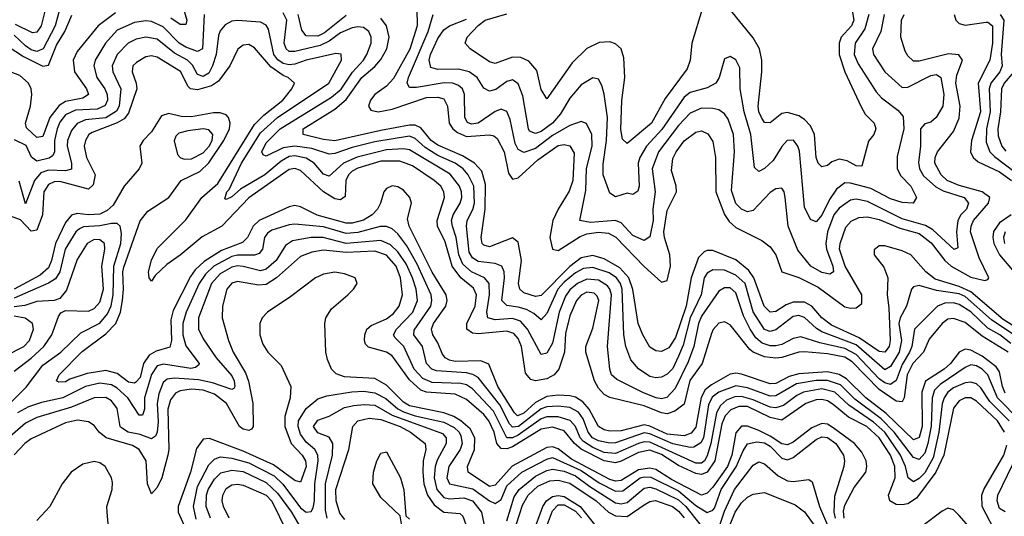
# Model space of a CAD drawing. Header units: inches. Extents: x 884549 to 1028252, y 526810 to 653624.
# Tile 157 of 256: x 923790 to 927227, y 571236 to 572972. Entities that reach past the tile are written whole.
import ezdxf

# ---------------------------------------------------------------- set-up
doc = ezdxf.new("R2010")
doc.units = ezdxf.units.IN
doc.header["$MEASUREMENT"] = 0
doc.layers.add('A9527', color=7, linetype='Continuous')

msp = doc.modelspace()

# ---------------------------------------------------------------- linework, layer by layer
at = {"layer": 'A9527', "color": 5}
for points, elevation in [([(924349.9, 573049.9), (924373.3, 572970), (924370, 572954.7), (924350, 572954.8), (924316.9, 572976.9)], 2520), ([(923885.4, 573034.6), (923865, 572950), (923850, 572927.5), (923834.8, 572925.2), (923775.3, 572955.3)], 2440), ([(926691.8, 573030), (926701.4, 572970), (926693.3, 572950), (926657.6, 572910), (926650.1, 572890), (926650.6, 572850), (926669.8, 572789.8), (926727.4, 572667.4), (926741.6, 572641.6), (926772.5, 572610), (926778.5, 572590), (926771.9, 572570), (926753, 572547), (926730, 572459.7), (926710, 572461.3), (926678.4, 572478.4), (926650, 572484.5), (926625.3, 572474.7), (926610, 572462.1), (926590, 572457.3), (926577.3, 572470), (926570.4, 572490), (926563.9, 572570), (926550, 572600.2), (926530, 572623.2), (926510, 572636.2), (926470, 572647.7), (926450, 572643.9), (926410, 572611.1), (926390, 572612.6), (926379, 572630), (926370.2, 572650.2), (926368, 572670), (926380.4, 572790), (926380.1, 572830), (926372.4, 572870), (926350, 572908.1), (926267.8, 573010)], 2420), ([(924124.3, 572995.7), (924064.2, 572950), (923990, 572860.5), (923976, 572830), (923980.8, 572790), (924022.7, 572730), (924030.3, 572709.7), (924010, 572696.9), (923950, 572686.2), (923927.8, 572672.2), (923895, 572630), (923870, 572563), (923850, 572560.3), (923813.7, 572593.7), (923809.9, 572610), (923827, 572670), (923832.4, 572710), (923829.5, 572730), (923820.1, 572750), (923790, 572776.3), (923730, 572799.5)], 2520), ([(923750, 572878.5), (923803.5, 572843.5), (923870.7, 572809.3), (923890, 572812.2), (923917.7, 572882.3), (923947.6, 572930), (923972, 572988)], 2480), ([(923929.3, 573010.7), (923913.7, 572950), (923871.7, 572870), (923850, 572860.4), (923830, 572866.6), (923810, 572879.8), (923770, 572917)], 2460), ([(924433.2, 572990), (924427.4, 572870), (924410, 572860.1), (924370, 572875.8), (924346.1, 572890), (924290, 572946.3), (924250, 572965.4), (924230, 572968.2), (924190, 572962.4), (924130, 572934.7), (924088.7, 572890), (924053, 572830), (924048.1, 572810), (924058.8, 572770), (924086.4, 572730), (924094.9, 572710), (924095.8, 572690), (924087.9, 572672.1), (924060.6, 572659.4), (923984.2, 572655.8), (923950, 572639.2), (923930, 572613), (923920.8, 572590), (923911.5, 572550), (923910.9, 572509.1), (923904.5, 572495.5), (923892.5, 572487.5), (923850, 572477.6), (923831, 572491), (923812.1, 572532.1), (923772, 572552)], 2540), ([(927259.8, 571870), (927182.5, 571922.5), (927090, 572004.2), (927070, 572013.8), (926990, 572025), (926930, 572042.2), (926910, 572038.1), (926903.3, 572030), (926885.5, 571970), (926863.5, 571930), (926859.4, 571910), (926868.1, 571850), (926859.9, 571810), (926830, 571759.2), (926810, 571747.8), (926710, 571835.5), (926590, 571881.1), (926572, 571892), (926530, 571930.6), (926510, 571938.1), (926490, 571933.8), (926430, 571887.6), (926410, 571881.6), (926390, 571889.3), (926350.4, 571950.4), (926322.1, 572050), (926290, 572079.2), (926250, 572095.9), (926210, 572097.3), (926190, 572085.7), (926179.8, 572070), (926168.9, 572010), (926130, 571929.5), (926105.5, 571834.5), (926090, 571795.8), (926070, 571752.5), (926050, 571732.8), (926030, 571721.8), (926010, 571720.1), (925990, 571724.8), (925950, 571751.9), (925923.4, 571783.4), (925906.1, 571830), (925899.1, 571870), (925893.3, 572030), (925886.7, 572050), (925873, 572070), (925847.5, 572087.5), (925790, 572106.1), (925758, 572102), (925730, 572086.8), (925690, 572054.2), (925668.1, 572030), (925630, 571944.8), (925610, 571922.2), (925584.8, 571944.8), (925558.6, 571958.6), (925530, 571967.5), (925490, 571972.5), (925473.4, 571990), (925482.2, 572070), (925481.3, 572090), (925473.1, 572110), (925450, 572119.8), (925390, 572126.6), (925370, 572139.4), (925359, 572158.9), (925349.7, 572250.3), (925352.3, 572270), (925371.5, 572308.5), (925377, 572330), (925375.2, 572390), (925355.5, 572430), (925337.7, 572450), (925310.3, 572470), (925250, 572497), (925205.3, 572525.3), (925170, 572556.5), (925150, 572564.2), (925030, 572544.8), (924950, 572525.3), (924890, 572504), (924870, 572502), (924810, 572521.7), (924749.9, 572530.2), (924710, 572523.3), (924650, 572494.8), (924639.1, 572499.1), (924635.2, 572510), (924650, 572541.6), (924698.9, 572590), (924878.6, 572701.4), (924911.5, 572728.5), (924951.6, 572788.4), (924989.9, 572830), (925002.1, 572850), (925016.2, 572890), (925016.2, 572910), (925008.2, 572930), (924990, 572943.9), (924970, 572946.8), (924950, 572943.5), (924910, 572925.4), (924870, 572896.4), (924838.5, 572881.5), (924750, 572860.2), (924730, 572861), (924719.5, 572870), (924713.4, 572890), (924722.6, 572970), (924710, 572996.1)], 2540), ([(924930, 572986.7), (924853.7, 572926.3), (924830, 572914.6), (924790, 572915.3), (924774.5, 572934.5), (924761.5, 572990)], 2520), ([(925176.4, 573010), (925177.7, 572950), (925151.9, 572868.1), (925094.3, 572765.7), (925070, 572739.2), (925029.7, 572710), (925014.2, 572690), (925006.9, 572670), (925015, 572655), (925041, 572650), (925090, 572658.6), (925210, 572699.6), (925250, 572700.8), (925270, 572694.8), (925283.4, 572670), (925289, 572610), (925301.9, 572590), (925317.8, 572577.8), (925350, 572564), (925430, 572569.3), (925445.5, 572565.5), (925456.5, 572556.5), (925480.9, 572510), (925495.8, 572435.8), (925510, 572414.2), (925530, 572419.1), (925598.6, 572481.4), (925670, 572531.4), (925690, 572535), (925710.6, 572530.6), (925725.2, 572505.2), (925721.2, 572410), (925707.7, 572372.3), (925669.9, 572310), (925651.4, 572270), (925640.1, 572210), (925650, 572170), (925670, 572165.6), (925746.2, 572213.8), (925770, 572223.2), (925810, 572229.5), (925845.2, 572225.2), (925871.1, 572211.1), (925970, 572108.8), (926030, 572054.7), (926050, 572060.3), (926061.7, 572110), (926058.9, 572150), (926040.4, 572210), (926038.4, 572230), (926050, 572305), (926083, 572370), (926081.4, 572390), (926064.7, 572444.7), (926070, 572486.2), (926081.5, 572510), (926110, 572548.5), (926150, 572578.9), (926170, 572583.1), (926192.4, 572572.4), (926210, 572545.7), (926219, 572490), (926219.8, 572370), (926250.7, 572290.7), (926266.4, 572266.4), (926290, 572244.9), (926380.2, 572200.2), (926410, 572177.3), (926429.7, 572149.7), (926450.7, 572090), (926510, 572070.2), (926577, 572037), (926670, 571968.3), (926690, 571963.5), (926710, 571965.1), (926730, 571979.8), (926730.2, 572010), (926672, 572110), (926651.7, 572170), (926653.5, 572190), (926673.8, 572246.2), (926692.1, 572267.9), (926719.4, 572280.6), (926750, 572283.2), (926790, 572272.9), (926862.9, 572242.9), (926930, 572225), (926971.5, 572191.5), (927019, 572130), (927041.5, 572110), (927110, 572071.5), (927159.6, 572060.4), (927170, 572063.1), (927172.9, 572070), (927139.6, 572139.6), (927108.7, 572230), (927110.9, 572250), (927119.7, 572270), (927172.1, 572330), (927176.3, 572350), (927149.4, 572370), (927070, 572392.5), (927027.1, 572410), (927006.1, 572430), (926984.8, 572470), (926985.6, 572490), (926993.3, 572510), (927050, 572580.6), (927070, 572627), (927072.8, 572670), (927058.3, 572750), (927061.8, 572778.2), (927081.4, 572830), (927068.7, 572848.7), (927032.2, 572852.2), (926930, 572826.3), (926910, 572827), (926890, 572845.8), (926881.3, 572861.3), (926866.2, 572910), (926868.2, 572970), (926876.9, 572990)], 2480), ([(926807.2, 572990), (926796.2, 572930), (926766.9, 572870), (926770.1, 572850), (926810, 572789.5), (926870, 572735.1), (926890, 572735.8), (926970, 572776.2), (926990, 572780.1), (927005.4, 572770), (927015.4, 572710), (927012.8, 572670), (926989.7, 572630), (926970, 572614.1), (926950, 572608), (926934, 572590), (926934.5, 572530), (926927.5, 572472.5), (926930.9, 572450), (926945.5, 572425.5), (926987.8, 572387.8), (927013.9, 572373.9), (927087.5, 572350), (927102.5, 572330), (927095.3, 572310), (927075.2, 572290), (927065.3, 572270), (927060.1, 572230), (927065.2, 572174.7), (927051.9, 572168.1), (926977.2, 572237.2), (926952.2, 572252.2), (926870, 572276), (926750, 572336), (926710, 572344.2), (926690, 572341), (926650, 572313.3), (926632.2, 572290), (926610.1, 572230.1), (926603.9, 572190), (926605.9, 572170), (926628.7, 572110), (926631.2, 572090), (926617.5, 572082.5), (926590, 572088.1), (926551.2, 572110), (926505.9, 572165.9), (926472.1, 572250), (926462, 572350), (926458.1, 572370), (926450, 572383.1), (926430, 572381), (926410, 572367.4), (926350, 572305), (926330, 572300.7), (926310, 572309.4), (926290, 572328.8), (926274.6, 572374.6), (926285.4, 572510), (926281.7, 572570), (926263.5, 572623.5), (926250, 572642.8), (926230, 572656.7), (926210, 572661.8), (926170, 572662.3), (926130, 572644.4), (926090, 572601.5), (926020.2, 572510), (925997.8, 572450), (926007.8, 572370), (926000.2, 572310), (926001.7, 572270), (925990, 572212.6), (925970, 572200.3), (925930, 572217.9), (925890, 572261.5), (925870, 572269.6), (925782.9, 572262.9), (925745.2, 572270), (925765.6, 572374.4), (925768.8, 572451.2), (925788.3, 572530), (925786.8, 572570), (925769, 572609), (925750, 572615.6), (925710, 572601.8), (925650, 572567.4), (925590, 572521.9), (925550, 572507.6), (925530, 572518.3), (925519.4, 572539.4), (925502.3, 572622.3), (925490, 572650.5), (925470, 572658.7), (925450, 572650.7), (925390.6, 572610), (925366.9, 572606.9), (925352.8, 572612.8), (925344.1, 572630), (925342.1, 572710), (925335.5, 572730), (925322.1, 572742.1), (925302, 572750), (925271.5, 572751.5), (925175.1, 572735.1), (925150, 572734.8), (925142.7, 572750), (925146.9, 572770), (925216, 572930), (925233.2, 572990)], 2460), ([(926753.7, 572990), (926740.6, 572939.4), (926705.9, 572890), (926703.2, 572850), (926717.2, 572817.2), (926779.3, 572719.3), (926798.7, 572698.7), (926855.2, 572655.2), (926873.8, 572633.8), (926876.2, 572590), (926853, 572493), (926853.2, 572450), (926866.1, 572426.1), (926900.5, 572390), (926921, 572350), (926909.3, 572330.7), (926870, 572333), (926830, 572346), (926761.5, 572381.5), (926690, 572400.6), (926670, 572401.1), (926641.1, 572378.9), (926617.1, 572342.9), (926590, 572288.4), (926570, 572265.7), (926550, 572273.1), (926530, 572316.9), (926511.9, 572511.9), (926506.6, 572530), (926491, 572551), (926469.4, 572550), (926450, 572529), (926420.5, 572479.5), (926390, 572451.6), (926370, 572441.5), (926355.4, 572455.4), (926342.6, 572570), (926319, 572650), (926304.8, 572730), (926303.3, 572803.3), (926290, 572830.9), (926270, 572843.5), (926250, 572835.1), (926231.8, 572770), (926220.2, 572750), (926190, 572733.8), (926130, 572716.8), (926110, 572701), (926031.7, 572588.3), (925977.4, 572530), (925954.9, 572490), (925948.7, 572470), (925952.6, 572390), (925947.7, 572372.3), (925930, 572360.6), (925910, 572365.8), (925870, 572352.5), (925850, 572365.1), (925826.8, 572430), (925826.7, 572466.7), (925838.6, 572550), (925841.3, 572630), (925830, 572711.6), (925821.8, 572741.8), (925810, 572763.9), (925790, 572768.2), (925750, 572743.8), (925710, 572697.1), (925677.2, 572642.8), (925650.1, 572610), (925610, 572580.5), (925590, 572573.9), (925570, 572582.1), (925565.7, 572590), (925546.1, 572706.1), (925530, 572747.2), (925517.1, 572757.1), (925510, 572760.9), (925490, 572755.6), (925452.5, 572727.5), (925430, 572722.3), (925410, 572732.7), (925386.2, 572770), (925358.7, 572790), (925321.6, 572798.4), (925250, 572798.1), (925224.8, 572804.8), (925219.2, 572830), (925223.8, 572850), (925250, 572906.2), (925270, 572936.7), (925290, 572949.7), (925350, 572973.3)], 2440), ([(926172, 573008), (926136.4, 572890), (926130.1, 572829.9), (926119.9, 572800.1), (926043.2, 572696.8), (925995.9, 572610), (925910, 572539.3), (925893.6, 572553.6), (925887.8, 572587.8), (925891.3, 572688.7), (925901.8, 572770), (925898.7, 572838.7), (925889.9, 572869.9), (925870, 572886.9), (925850, 572894.3), (925812.4, 572892.4), (925770, 572870.8), (925719, 572821), (925630, 572694.7), (925610, 572727.6), (925594.5, 572794.5), (925566.7, 572826.7), (925539.1, 572839.1), (925510, 572840.3), (925450, 572818.4), (925430, 572824.4), (925362, 572870), (925345, 572890), (925352.1, 572910), (925390, 572951.3), (925414.2, 572970), (925490, 572992.1)], 2420), ([(927052, 572990), (927058, 572970), (927070, 572958.7), (927090, 572952), (927163.2, 572963.2), (927170, 572962.9), (927186.2, 572950), (927186, 572890), (927176.9, 572830), (927135.4, 572750), (927143.6, 572650), (927112.3, 572550), (927108.7, 572510), (927117.8, 572490), (927135.3, 572475.3), (927210, 572439.9), (927251.8, 572410)], 2520), ([(927212.8, 572990), (927225.7, 572970), (927216.5, 572850), (927219.3, 572810), (927211.4, 572790), (927180.4, 572750), (927174, 572730), (927178.2, 572650), (927164.5, 572590), (927163.6, 572543.6), (927176.6, 572510), (927193.1, 572493.1), (927303.1, 572410)], 2540), ([(927250, 571840.4), (927211.4, 571870), (927170, 571893.9), (927110, 571951.1), (927070, 571976.5), (927050, 571982), (927019.2, 571980.8), (926994.4, 571970), (926913.7, 571890), (926903.9, 571830), (926895.6, 571810), (926870, 571766.8), (926849.5, 571710.5), (926830, 571696.3), (926810, 571702), (926790, 571716.2), (926710, 571802.1), (926670, 571823.1), (926582.7, 571842.7), (926517.1, 571862.9), (926490, 571857.1), (926450, 571836.1), (926430, 571831.3), (926410, 571831.9), (926381.5, 571841.5), (926360.1, 571860.1), (926339.4, 571890), (926316.5, 571936.5), (926290, 572016.7), (926270, 572034), (926250, 572035), (926230, 572023.4), (926170, 571935.5), (926159.6, 571910), (926143.4, 571830), (926123.6, 571776.4), (926077.6, 571682.4), (926048.7, 571651.3), (926030, 571646.6), (926011.3, 571650), (925967.1, 571667.1), (925874, 571714), (925856, 571730), (925849.9, 571750), (925841.9, 571830), (925856, 572010), (925850.4, 572030), (925841.5, 572041.5), (925810, 572061.7), (925770, 572065.1), (925737.4, 572050), (925710, 572027.6), (925694.8, 572005.2), (925673, 571950), (925650, 571841.5), (925630, 571806.6), (925610, 571801.7), (925562.6, 571890), (925537.6, 571917.6), (925510, 571927.3), (925450, 571922.8), (925424.3, 571930), (925420.6, 571950), (925430.2, 572010.2), (925428.9, 572050), (925412.3, 572070), (925367.3, 572090), (925337, 572117), (925322.2, 572150), (925314, 572210), (925300.1, 572250), (925297.5, 572270), (925303.4, 572290), (925327.3, 572330), (925333.5, 572350), (925332.5, 572370), (925324.7, 572390), (925292, 572432), (925150, 572516.3), (925130, 572520.8), (925070, 572516.5), (924968.4, 572491.6), (924919.7, 572470), (924870, 572425.1), (924850, 572431.3), (924817.5, 572470), (924790, 572488), (924750, 572496.2), (924730, 572493), (924702.4, 572477.6), (924645.7, 572430), (924560.5, 572379.5), (924530, 572353), (924510, 572343.7), (924505.7, 572345.7), (924513, 572370), (924521.3, 572378.7), (924564.3, 572470), (924630, 572576.3), (924690, 572629.4), (924868.6, 572750), (924912.8, 572830), (924911.4, 572851.4), (924893.5, 572853.5), (924790, 572830.6), (924750, 572816.5), (924730, 572814.1), (924710, 572818.6), (924691.3, 572831.3), (924677.1, 572850), (924658.3, 572938.3), (924650, 572952.5), (924630, 572963.2), (924550, 572968.4), (924530, 572966.4), (924506.7, 572953.3), (924490, 572932.7), (924484, 572916), (924475.9, 572850), (924462.7, 572810), (924450, 572785.2), (924430, 572773.1), (924410, 572779.9), (924392.8, 572812.8), (924375.8, 572830), (924330, 572854.2), (924270, 572903.4), (924230, 572911.1), (924196.5, 572903.5), (924168.6, 572890), (924130, 572850), (924112.6, 572810), (924115.1, 572790), (924142.2, 572730), (924137.2, 572670), (924127.7, 572652.3), (924090, 572629), (924018.9, 572621.1), (923990, 572608.8), (923970, 572584.9), (923956.3, 572550), (923955.5, 572530), (923970.7, 572470), (923970.6, 572449.4), (923950, 572443), (923890, 572445.6), (923864, 572436), (923841.4, 572410), (923810, 572328.5), (923787.3, 572407.3)], 2560), ([(927272.6, 571892.6), (927223.6, 571923.6), (927110, 572020.3), (927070, 572039.3), (926985.3, 572065.3), (926952.8, 572090), (926901.1, 572150), (926870, 572164.3), (926810, 572181), (926790, 572181.2), (926772.7, 572167.3), (926773.3, 572150), (926806.6, 572106.6), (926821, 572070), (926818.3, 572010), (926824.4, 571964.4), (926828.9, 571850), (926825.4, 571830), (926810, 571809.9), (926790, 571812.6), (926720.2, 571860.2), (926623.8, 571903.8), (926590.4, 571930), (926554.7, 571970), (926530, 571984.3), (926490, 571985), (926465.2, 571974.8), (926430, 571951.7), (926410, 571949.6), (926388.3, 571970), (926353.2, 572070), (926335.5, 572095.5), (926290, 572132.7), (926210, 572165.1), (926190, 572165.3), (926179.3, 572160.7), (926160, 572140), (926133.7, 572070), (926116.9, 571970), (926078.6, 571861.4), (926055.5, 571824.5), (926030, 571811.7), (926010, 571814.4), (925990, 571827), (925965.2, 571870), (925948.8, 571910), (925930.7, 572029.3), (925915.9, 572070), (925884.3, 572104.3), (925830, 572135.7), (925790, 572148), (925750, 572139), (925710, 572108.8), (925610, 572008.1), (925590, 572003.7), (925550, 572017.4), (925535.3, 572030), (925531.5, 572050), (925541.6, 572130), (925530, 572193.6), (925510, 572209.4), (925430, 572177.7), (925410, 572183.2), (925404.6, 572190), (925400.9, 572210), (925415.2, 572310), (925415.6, 572395.6), (925402.7, 572442.7), (925377.9, 572470), (925335.6, 572495.6), (925250, 572533.7), (925226.4, 572550), (925190, 572593.9), (925170, 572603.1), (925150, 572603.1), (925050, 572584.1), (924890, 572548.8), (924850, 572552.4), (924779.5, 572570), (924779.9, 572590), (924890, 572659.2), (924930, 572692.5), (924984.6, 572770), (925030, 572808.4), (925050, 572832.8), (925071.1, 572870), (925079.5, 572910), (925069.9, 572949.9), (925050, 572976.9)], 2520), ([(927240.7, 571810), (927150, 571866), (927090, 571913.7), (927050, 571927.6), (927030, 571924.5), (927010, 571909.9), (926965, 571855), (926944.7, 571810), (926907.5, 571770), (926887.9, 571730), (926877.2, 571650), (926870, 571635.9), (926850, 571638.1), (926790, 571679.4), (926695.5, 571775.5), (926670, 571792.1), (926610, 571804.3), (926530, 571810.4), (926510, 571810.2), (926450, 571791.5), (926429.2, 571789.2), (926390, 571793.5), (926350, 571809.2), (926338.9, 571818.9), (926270, 571904.7), (926250, 571916.3), (926230, 571911.2), (926210.7, 571889.3), (926204.6, 571875.4), (926172.5, 571770), (926129.2, 571710.8), (926110, 571628.5), (926077, 571603), (926050, 571593.7), (926030, 571597.2), (925970, 571622), (925850, 571651.2), (925830, 571661.3), (925810, 571683.5), (925796.3, 571710), (925765.8, 571810), (925766.2, 571830), (925790, 571894), (925811.1, 571990), (925805.7, 572005.7), (925795.7, 572015.7), (925770, 572019.3), (925750, 572009.3), (925733.8, 571990), (925710, 571936.7), (925695.3, 571875.3), (925692.2, 571810), (925672.2, 571750), (925655.7, 571730), (925630, 571716.2), (925590, 571709), (925574.4, 571714.4), (925556, 571736), (925541.2, 571830), (925530, 571857.4), (925514.6, 571874.6), (925490, 571883.4), (925390, 571873.8), (925370, 571876.5), (925350.9, 571890), (925350.3, 571910), (925379.4, 571970), (925384, 572010), (925373.6, 572033.6), (925330, 572070), (925299.8, 572110), (925275.2, 572195.2), (925248.6, 572250), (925247.2, 572270), (925272.5, 572350), (925269.9, 572370), (925259.7, 572390), (925236.2, 572410), (925160.6, 572460.6), (925117, 572477), (925050, 572477.4), (924970, 572452.6), (924950, 572441.9), (924937.1, 572430), (924927.7, 572410), (924926.2, 572353.8), (924910, 572342.6), (924890, 572345.7), (924850, 572370.2), (924770, 572444.4), (924750, 572451.2), (924730, 572448.3), (924590, 572348.7), (924495.8, 572250), (924426.9, 572213.1), (924350, 572148.8), (924303.6, 572116.4), (924262.5, 572077.5), (924250, 572057.7), (924241.6, 572070), (924239.6, 572090), (924250, 572131), (924270, 572172.3), (924370, 572272.6), (924425.4, 572350), (924480.9, 572399.1), (924610, 572604.9), (924641.9, 572638.1), (924707.9, 572690), (924739.4, 572730), (924749.1, 572750), (924727.1, 572770), (924710, 572776.4), (924666.8, 572806.8), (924610, 572873.5), (924590, 572884.4), (924570, 572883), (924551.5, 572868.5), (924523.8, 572810), (924483.4, 572756.6), (924459.2, 572740.8), (924410, 572726.7), (924386.4, 572730), (924378, 572738), (924350.5, 572790.5), (924270, 572841.2), (924250, 572845.6), (924230, 572841.6), (924197.5, 572822.5), (924185.1, 572810), (924182.4, 572790), (924196.4, 572750), (924198.1, 572730), (924170, 572645.4), (924154.3, 572625.7), (924130, 572610.7), (924042.2, 572577.8), (924031.4, 572570), (924019.5, 572550), (924015.2, 572530), (924022.6, 572490), (924053.7, 572430), (924045.7, 572394.3), (924030, 572379.2), (923930, 572405.6), (923910, 572405), (923890, 572396.2), (923874.3, 572370), (923868.8, 572290), (923850, 572235.8), (923830, 572232.2), (923792.4, 572272.4), (923745.1, 572290)], 2580), ([(927260.8, 572790), (927226.6, 572750), (927216.9, 572730), (927213.7, 572650), (927204.2, 572590), (927205.9, 572565.9), (927218.4, 572530), (927232.3, 572512.3)], 2560), ([(927230, 571666.1), (927220.4, 571690), (927210, 571741.1), (927199, 571759), (927150, 571795.5), (927110, 571816.8), (927090, 571819.7), (927070, 571810.3), (927038.9, 571770), (927017.4, 571750), (926952, 571708), (926939.2, 571670), (926940.6, 571550), (926930, 571511.1), (926910, 571503.3), (926815, 571595), (926743.1, 571650), (926676.3, 571716.3), (926650, 571731.3), (926610, 571741.3), (926510, 571734.5), (926475.9, 571724.1), (926430, 571700), (926410, 571699.5), (926310, 571732.7), (926290, 571736.5), (926270, 571733.1), (926204.3, 571695.7), (926182.5, 571677.5), (926168.7, 571651.3), (926150, 571547.9), (926133.6, 571526.4), (926110, 571517.8), (926050, 571523.5), (925990, 571551.3), (925970, 571555.7), (925890, 571535), (925850, 571533.4), (925830, 571537.9), (925810, 571550.3), (925777.7, 571610), (925755.8, 571635.8), (925730, 571652.3), (925710, 571656.9), (925670, 571659.9), (925630, 571654.8), (925590, 571633.3), (925550, 571596.7), (925527.5, 571587.5), (925517.2, 571597.2), (925459.5, 571690), (925427.4, 571767.4), (925399.5, 571779.6), (925310, 571777.2), (925290, 571781.2), (925274.7, 571790), (925264.7, 571804.7), (925250, 571842.2), (925232.3, 571870), (925227.3, 571890), (925234.9, 571910), (925277.2, 571970), (925282.1, 571990), (925278.3, 572010), (925229.7, 572089.7), (925149.1, 572250), (925144.1, 572275.9), (925157.4, 572330), (925152.2, 572350), (925130, 572375.5), (925110, 572387.3), (925090, 572390.5), (925070, 572381.4), (925060.9, 572370), (925049.7, 572330), (925038.8, 572310), (925019.7, 572290), (924989.4, 572270.6), (924950, 572261), (924930, 572260.9), (924828.3, 572288.3), (924770, 572317.8), (924750, 572322), (924730, 572318.2), (924625.8, 572270), (924604.5, 572250), (924584.5, 572210), (924567.3, 572192.7), (924494.4, 572165.6), (924433.4, 572126.6), (924402.6, 572097.4), (924386, 572074), (924325.2, 571954.8), (924317.2, 571922.8), (924319.5, 571850), (924313.3, 571826.7), (924266.6, 571813.4), (924241.2, 571798.8), (924221.5, 571770), (924210, 571721.2), (924195.6, 571704.4), (924190, 571701.2), (924170, 571705), (924130, 571735.5), (924090, 571746), (924025, 571735), (923964.2, 571715.8), (923950, 571706.4), (923924.6, 571704.6), (923918, 571710), (923927.1, 571730), (924007.9, 571812.1), (924090, 571873.9), (924125.2, 571910), (924141.5, 571950), (924148.7, 571990), (924152.5, 572030), (924149.4, 572090), (924153.3, 572106.7), (924210, 572268.4), (924237.3, 572302.7), (924310, 572350.5), (924353.8, 572410), (924418.5, 572441.5), (924450, 572470.9), (924502.9, 572550), (924521.9, 572590), (924524.7, 572610), (924518.5, 572630), (924510, 572638.9), (924490, 572645.6), (924465.8, 572645.8), (924390, 572632), (924353.2, 572633.2), (924310, 572643.5), (924284.6, 572635.4), (924250, 572580.2), (924220.8, 572550), (924208.9, 572530), (924216, 572470), (924207.2, 572450), (924154.2, 572390), (924116.1, 572323.9), (924095.2, 572304.8), (924070, 572292.5), (924030, 572289.6), (923990, 572294.3), (923970, 572288.3), (923950, 572262.7), (923914.4, 572190), (923900.6, 572130), (923890, 572104.8), (923861.4, 572078.6), (923770, 572030)], 2620), ([(923735.7, 571610), (923812.7, 571687.3), (923870, 571764.3), (923933.6, 571810), (924002.8, 571877.2), (924070, 571911.3), (924096.4, 571943.6), (924108.6, 571971.4), (924115.9, 572010), (924117.8, 572110), (924142.6, 572190), (924145, 572225), (924139.9, 572250), (924130, 572259.4), (924110, 572259.5), (924070, 572251.6), (924011.9, 572248.1), (923998.8, 572241.2), (923985.8, 572230), (923948.9, 572170), (923929.4, 572090.6), (923914.2, 572065.8), (923889.7, 572050.3), (923770, 571998.7)], 2640), ([(927250.7, 572289.3), (927210, 572262), (927188.9, 572231.1), (927186.8, 572210), (927190.9, 572190), (927210.3, 572150.3), (927256.1, 572096.1)], 2520), ([(927282.9, 571570), (927203.4, 571650), (927169.3, 571730), (927150, 571750.2), (927130, 571762.5), (927110, 571765.2), (927090, 571755.7), (927002.8, 571697.2), (926983.5, 571676.5), (926974.9, 571650), (926971.5, 571551.5), (926960.6, 571490), (926950, 571456.4), (926930, 571434.7), (926910, 571441.8), (926842.5, 571530), (926796.8, 571576.8), (926705.1, 571645.1), (926655.4, 571695.4), (926610, 571710.6), (926570, 571711.1), (926501.4, 571698.6), (926430, 571656.9), (926410, 571656.2), (926330, 571685.6), (926290, 571691.9), (926230, 571670.5), (926207.4, 571652.6), (926194.2, 571625.8), (926177.3, 571510), (926167.3, 571492.7), (926142.8, 571477.2), (926130, 571476.3), (926070, 571489.4), (925990, 571524.4), (925970, 571527.8), (925870, 571493.3), (925850, 571491.2), (925810, 571499.7), (925789.7, 571510), (925774.1, 571530), (925757.1, 571577.1), (925740.3, 571600.3), (925710, 571616), (925670, 571621.5), (925630, 571619.1), (925610, 571611.4), (925531.4, 571550), (925510, 571547.3), (925499.2, 571559.2), (925465.5, 571625.5), (925390, 571720.7), (925371.7, 571731.7), (925350, 571737), (925244.5, 571744.5), (925228.6, 571750), (925209.8, 571769.8), (925195.6, 571830), (925166.1, 571870), (925166.9, 571886.9), (925225, 571970), (925228.9, 571990), (925226.5, 572010), (925177, 572117), (925140.8, 572180.8), (925110, 572222.9), (925090, 572241.2), (925070, 572249), (925048.6, 572248.6), (924970, 572227.8), (924930, 572224.4), (924850, 572247.5), (924750, 572256.8), (924730, 572255), (924670, 572235.6), (924654.5, 572225.5), (924643.9, 572210), (924636.9, 572170), (924625.2, 572154.8), (924610, 572148.3), (924550, 572148.7), (924530, 572144.4), (924467.8, 572110), (924437.8, 572082.2), (924415.9, 572050), (924371.2, 571950), (924358.7, 571910), (924359.6, 571870), (924370, 571832.2), (924416.6, 571770), (924414.8, 571765.2), (924403.9, 571756.1), (924387.4, 571752.6), (924291.8, 571768.2), (924270, 571762), (924250, 571732.2), (924225.3, 571650), (924225, 571610), (924218.7, 571590), (924207.3, 571590), (924167.3, 571650), (924130, 571684), (924110, 571695.7), (924070, 571701.5), (924019.6, 571690), (923940.8, 571650), (923866, 571634), (923821, 571619), (923781.8, 571598.2)], 2640), ([(927229.8, 572230), (927224.4, 572210), (927227.2, 572190)], 2540), ([(927243.8, 571570), (927176.9, 571636.9), (927145.1, 571685.1), (927130, 571699.3), (927110, 571704.9), (927090, 571702.5), (927050, 571685.4), (927030.1, 571670), (927016.9, 571650), (927010.5, 571629.5), (926998.7, 571530), (926979.2, 571440.8), (926950, 571388.2), (926930, 571368.3), (926910, 571357.1), (926891, 571371), (926881.7, 571410), (926865.1, 571450), (926809.6, 571530), (926770, 571565.3), (926684.2, 571624.2), (926635.2, 571670), (926590, 571681.6), (926526.2, 571670), (926502.2, 571657.8), (926456.5, 571623.5), (926430, 571615.6), (926410, 571617.1), (926350, 571643.6), (926310, 571654.6), (926286.5, 571653.5), (926257.6, 571642.4), (926236.3, 571623.7), (926222.3, 571597.7), (926202.9, 571490), (926190, 571447), (926180.4, 571430), (926170, 571421.8), (926150, 571421.5), (925990, 571495.5), (925970, 571496.5), (925950, 571490.5), (925870, 571455.6), (925830, 571459.6), (925790, 571476.4), (925757.9, 571497.9), (925746.4, 571510), (925729.5, 571549.5), (925711.1, 571571.1), (925670, 571583.4), (925630, 571583.2), (925610, 571576.3), (925530, 571520.1), (925510, 571510.3), (925490, 571510.2), (925443.4, 571603.4), (925370, 571681.6), (925350, 571695.1), (925330, 571700.5), (925230, 571704.2), (925197.3, 571717.3), (925166.5, 571750), (925131.2, 571830), (925100.2, 571860.2), (925094.7, 571870), (925104.9, 571890), (925161.7, 571950), (925177.9, 571990), (925173.8, 572030), (925160.5, 572070), (925138.4, 572118.4), (925110, 572160.8), (925084.7, 572184.7), (925050, 572200.3), (924930, 572189.6), (924849, 572211), (924806.7, 572210), (924741.6, 572198.4), (924717.3, 572182.7), (924685.1, 572130), (924650, 572099.4), (924630, 572093.6), (924570, 572109), (924550, 572110.9), (924530, 572106.8), (924490, 572083.5), (924459.3, 572050), (924414.4, 571930), (924414.4, 571890), (924430, 571856.3), (924475.3, 571790), (924530, 571727.1), (924538.5, 571710), (924541, 571690), (924536.9, 571683.1), (924530, 571678.7), (924463.1, 571703.1), (924413.6, 571713.6), (924330, 571719.3), (924304.2, 571715.8), (924290, 571704.2), (924275.7, 571664.3), (924269.8, 571630), (924273.4, 571566.6), (924270.2, 571529.8), (924263.6, 571516.4), (924250, 571506.8), (924210, 571521.4), (924168.7, 571530), (924145, 571545), (924140.2, 571550), (924130, 571612.5), (924110, 571639.1), (924090, 571650.8), (924050, 571650.7), (923970, 571617), (923850, 571581.6), (923810, 571562.1), (923728.4, 571490)], 2660), ([(923770, 571743.9), (923830, 571789.2), (923873.5, 571830), (923901.8, 571870), (923925.1, 571934.9), (923933.4, 571946.6), (923950, 571955.3), (924030, 571952.5), (924050, 571961.9), (924070, 571985), (924081.8, 572030), (924076.3, 572110), (924086.4, 572170), (924085.2, 572190), (924070, 572202.5), (924050, 572204), (924025.2, 572190), (923990, 572133.3), (923953.3, 572026.7), (923930, 571997.4), (923910.1, 571989.9), (923850, 571986.7), (923807.2, 571972.8), (923770, 571968.5)], 2660), ([(927228.2, 571530), (927203.1, 571570), (927130, 571638.6), (927110, 571649.9), (927090, 571649.6), (927070, 571639.4), (927050, 571614.2), (927015.4, 571450), (926988.5, 571390), (926920.7, 571299.3), (926890, 571279.2), (926870, 571276.3), (926850, 571277.9), (926827.1, 571290), (926822.5, 571310), (926845.6, 571370), (926844.6, 571410), (926829.6, 571450), (926790.2, 571510), (926747.1, 571550), (926682.9, 571582.9), (926630, 571627.4), (926610, 571639.2), (926590, 571644.2), (926570, 571643.4), (926534.1, 571630), (926450, 571572.5), (926410, 571581.9), (926330, 571619.7), (926300.2, 571619.8), (926272.1, 571607.9), (926252.9, 571587.1), (926241, 571558.9), (926216.4, 571430), (926190, 571390.2), (926170, 571381.9), (926150, 571385.6), (926090, 571413.8), (926030, 571452), (925990, 571467.2), (925950, 571459.4), (925890, 571428.9), (925870, 571423.4), (925830, 571430.4), (925750, 571470.7), (925727, 571490), (925690, 571534.5), (925650, 571547.8), (925610, 571540.1), (925510, 571478.3), (925490, 571472), (925470, 571473), (925455.8, 571490), (925445.6, 571530), (925427.3, 571570), (925410, 571591.9), (925350, 571644.1), (925310, 571663), (925210.1, 571670.1), (925190, 571676.9), (925150, 571712.8), (925090, 571796.6), (925069.9, 571810), (925007.2, 571827.2), (924997.5, 571837.5), (924993, 571850), (924994.4, 571870), (925001.5, 571890), (925017, 571903), (925070, 571926.5), (925094.8, 571945.2), (925114.1, 571970), (925126, 572010), (925118.9, 572070), (925103.8, 572110), (925070, 572148.3), (925030, 572162.7), (924930, 572157.9), (924850, 572166.1), (924810, 572159.6), (924770, 572143.9), (924686.7, 572070), (924650, 572046.7), (924623.7, 572043.7), (924550, 572056.8), (924530, 572050.7), (924513.2, 572030), (924497.5, 571970), (924496.5, 571930), (924518.1, 571850), (924535.3, 571810), (924577.8, 571737.8), (924588, 571708), (924603.4, 571630), (924605, 571550), (924599, 571541), (924590, 571535.6), (924570, 571540.2), (924556.5, 571550), (924512, 571630), (924470, 571663), (924430, 571677.3), (924390, 571680.8), (924350, 571674.8), (924333.6, 571666.4), (924316.4, 571643.6), (924306.5, 571610), (924310.2, 571470), (924307.3, 571450), (924285.6, 571370), (924270, 571336.3), (924250, 571314.7), (924235.4, 571350), (924231.2, 571430), (924206.7, 571470), (924183.8, 571483.8), (924091.8, 571510), (924067.6, 571530), (924050, 571553.3), (924030, 571566.5), (923992, 571572), (923950, 571562.7), (923830, 571506.6), (923807.4, 571490), (923770, 571451.1)], 2680), ([(926668.5, 571230), (926665.5, 571254.5), (926670, 571275.5), (926703.3, 571336.7), (926743.1, 571390), (926747.7, 571410), (926745.2, 571430), (926730, 571460.4), (926704.1, 571490), (926630, 571545.8), (926610, 571557.7), (926590, 571560.6), (926554.7, 571545.3), (926490, 571494.8), (926470, 571486.3), (926450, 571489.7), (926410, 571516.5), (926370, 571536.3), (926330, 571551.2), (926310, 571550.8), (926290, 571528), (926275.9, 571450), (926260.5, 571410), (926210, 571338.1), (926190, 571316.7), (926170, 571310.2), (926065, 571365), (926010, 571399.2), (925990, 571404.8), (925950, 571398.9), (925890, 571361.4), (925870, 571359.4), (925850, 571365.2), (925715.7, 571435.7), (925670, 571471.7), (925650, 571478.9), (925630, 571476.2), (925508.8, 571411.2), (925450, 571344.5), (925430, 571339.7), (925355.8, 571390), (925353.6, 571410), (925377.8, 571470), (925379.1, 571510), (925361.8, 571541.8), (925329.7, 571569.7), (925305, 571585), (925270, 571598.1), (925150, 571622.3), (925130, 571635), (925070, 571694.1), (925030, 571718.1), (924923.3, 571723.3), (924894.2, 571734.2), (924878.2, 571750), (924863.7, 571783.7), (924859, 571810), (924854.4, 571910), (924858.7, 571930), (924878.3, 571961.7), (924935.2, 572010), (924955.4, 572030), (924967.5, 572050), (924961.4, 572070), (924923.8, 572083.8), (924890, 572089), (924850, 572082.1), (924822.4, 572070), (924735.9, 572004.1), (924654.4, 571950), (924636.4, 571930), (924628.5, 571910), (924627.5, 571870), (924638, 571838), (924656.5, 571810), (924703, 571763), (924735.7, 571690), (924733.6, 571650), (924715.1, 571584.9), (924715.1, 571550), (924737.7, 571490), (924775.8, 571450), (924788, 571430), (924789.6, 571410), (924770, 571355), (924750, 571361.3), (924675.9, 571415.9), (924570, 571463.7), (924452.2, 571507.8), (924430, 571505.8), (924407.2, 571472.8), (924386.1, 571390), (924343.1, 571270), (924343.2, 571250), (924379, 571170)], 2720), ([(923742.2, 571797.9), (923803.6, 571830), (923823.6, 571850), (923837.5, 571890), (923834.9, 571910), (923808.4, 571928.4), (923770, 571935.1)], 2680), ([(924406.1, 571226.1), (924396.9, 571270), (924410, 571340.7), (924450, 571416), (924470, 571436), (924490, 571443.5), (924530, 571439.3), (924590, 571422.5), (924677.7, 571377.7), (924708.4, 571348.4), (924770, 571265.9), (924790, 571250.7), (924806.8, 571253.2), (924814.2, 571265.8), (924818.5, 571290), (924819.6, 571350), (924831.4, 571430), (924830.3, 571450), (924819.7, 571470), (924790, 571495.7), (924770, 571522.7), (924761.7, 571550), (924763.6, 571570), (924790, 571612.5), (924830, 571646.9), (924862.4, 571657.6), (924948.7, 571671.3), (924990, 571673), (925030, 571667.3), (925068.3, 571648.3), (925110, 571612.2), (925130, 571601.7), (925170, 571587.5), (925270, 571564.9), (925306.1, 571546.1), (925323.5, 571530), (925330, 571517.4), (925334.3, 571490), (925327, 571470), (925287.9, 571410), (925281.3, 571370), (925289.9, 571350), (925371.9, 571331.9), (925430, 571290.4), (925450, 571281.1), (925470, 571294.5), (925490, 571342.1), (925542.9, 571390), (925630, 571436.3), (925650, 571441.1), (925750, 571395.7), (925813, 571353), (925870, 571323.9), (925895, 571325), (925956.3, 571370), (925970, 571374.6), (925993, 571373), (926090, 571324.9), (926150, 571274), (926190.3, 571249.7), (926210, 571257.1), (926215.2, 571264.8), (926238.9, 571330), (926291.5, 571408.5), (926315.1, 571464.9), (926330.8, 571489.2), (926363.2, 571496.8), (926390, 571493.1), (926410, 571481.2), (926450, 571438.8), (926470, 571433.9), (926490, 571441.3), (926570, 571504), (926590, 571513.6), (926610, 571511.7), (926638.7, 571490), (926665.5, 571450), (926669.5, 571430), (926666.7, 571410), (926634.8, 571305.3), (926631.9, 571250), (926636.1, 571230)], 2740), ([(924863, 571230), (924857.4, 571257.4), (924857.8, 571350), (924881.8, 571450), (924882.4, 571490), (924870, 571512.9), (924830, 571527.8), (924815.4, 571550), (924830, 571571.6), (924870, 571586.5), (924924, 571616), (924956.1, 571623.9), (924992.6, 571627.4), (925030, 571624.4), (925090, 571590), (925265.6, 571525.6), (925278.3, 571510), (925278.4, 571490), (925247.2, 571432.8), (925240.3, 571410), (925236.5, 571370), (925245.4, 571330), (925270, 571302.3), (925290, 571297.6), (925340.3, 571300.3), (925370, 571289.6), (925402.4, 571250), (925413.9, 571193.9)], 2760), ([(924925.1, 571225.1), (924907.1, 571247.1), (924894.3, 571290), (924893.9, 571330), (924939.1, 571470), (924953.1, 571550), (924970.7, 571569.3), (925010, 571579.2), (925050, 571574.3), (925118.3, 571550), (925154.6, 571530), (925205.3, 571490), (925207, 571470), (925198.7, 571430), (925196.8, 571390), (925200.6, 571350), (925213, 571310), (925236.8, 571276.7), (925270, 571250.5), (925326, 571246), (925336.6, 571236.6), (925347.7, 571207.7)], 2780), ([(927230, 571182.6), (927210, 571177.6), (927190, 571192.2), (927149.3, 571270), (927148.7, 571310), (927156.1, 571330), (927225.3, 571450), (927235.6, 571484.4)], 2680), ([(925122.7, 571210), (925117.5, 571237.5), (925050, 571302.1), (925023.1, 571350), (925024.5, 571390), (925036.4, 571430), (925050, 571457), (925070, 571461.6), (925119.2, 571370), (925131, 571329), (925138.2, 571238.2), (925150, 571225.6)], 2820), ([(927230, 571251.7), (927210, 571263.9), (927201.7, 571290), (927204.1, 571310), (927271.5, 571450)], 2660), ([(924105.9, 571130), (924095, 571250), (924094.1, 571270), (924112.7, 571330), (924113.8, 571353.8), (924110, 571370.8), (924088.4, 571410), (924070, 571422.6), (924050, 571427.6), (924010, 571418.5), (923968.9, 571390), (923938, 571350), (923894.4, 571270), (923850, 571221)], 2720), ([(924456.1, 571230), (924440.6, 571270), (924441.8, 571310), (924447.7, 571330), (924470, 571366.1), (924492.4, 571387.6), (924530, 571397.6), (924570, 571392.9), (924650, 571354.3), (924690, 571317.2), (924738.7, 571250), (924772.2, 571192.2)], 2760), ([(925490, 571220.8), (925515.6, 571304.4), (925533.9, 571330), (925590, 571375.8), (925630, 571395.8), (925650, 571400.3), (925690, 571393.9), (925730, 571378.1), (925780.1, 571339.9), (925870, 571282.9), (925890, 571279.4), (925910, 571284.8), (925970, 571334.6), (925990, 571337.6), (926010, 571332.3), (926090, 571293.9), (926114.7, 571270), (926190, 571175.9)], 2760), ([(926230, 571194.1), (926250, 571254), (926285.4, 571330), (926350, 571415), (926370, 571426.8), (926390, 571419.6), (926437.5, 571377.5), (926470, 571359.9), (926490, 571357.7), (926544.6, 571364.6), (926556, 571356.1), (926581.6, 571270), (926620.1, 571180.1)], 2760), ([(924521.2, 571230), (924500.9, 571270), (924496.8, 571290), (924498.8, 571310), (924510, 571332.8), (924530, 571346.4), (924550, 571348.5), (924570, 571344.4), (924650.1, 571310.1), (924670, 571289.2), (924722.1, 571182.1)], 2780), ([(925524.6, 571210), (925544.5, 571275.5), (925565, 571310), (925599, 571341), (925640.4, 571359.6), (925670, 571362.2), (925710, 571352.1), (925801.9, 571290), (925845, 571250), (925870, 571238.3), (925910, 571234.9), (925970, 571276.4), (925990, 571287.5), (926009.2, 571290.8), (926069, 571270), (926090, 571254.4), (926110, 571230.9)], 2780), ([(925593.9, 571210), (925615.7, 571270), (925629, 571290), (925650, 571305), (925670, 571309.3), (925690, 571305), (925746.7, 571270), (925801.4, 571201.4)], 2820), ([(926255.3, 571170), (926287.1, 571250), (926310, 571283.6), (926330, 571303.1), (926350, 571313.4), (926390, 571319.3), (926496.6, 571276.6), (926530, 571252), (926580.4, 571180.4)], 2780), ([(925625.3, 571190), (925650, 571255.2), (925670, 571276.6), (925690, 571276.6), (925730, 571254), (925751.2, 571231.2)], 2840), ([(927111.5, 571191.5), (927070, 571238.7), (927050, 571258.5), (927030, 571264.1), (927010, 571254.5), (926939.2, 571200.8)], 2720)]:
    msp.add_lwpolyline(points, dxfattribs=dict(at, elevation=elevation))
at = {"layer": 'A9527', "color": 5, "elevation": 2640}
msp.add_lwpolyline([(924430, 572590.5), (924376.3, 572583.7), (924345.2, 572574.8), (924334.9, 572565.1), (924328.5, 572548.5), (924340.3, 572500.3), (924349.6, 572489.6), (924364.1, 572484.1), (924390, 572484.9), (924430, 572505.9), (924451, 572530), (924461.1, 572550), (924463.8, 572570), (924450, 572586.3)], close=True, dxfattribs=at)

doc.saveas('drawing.dxf')
